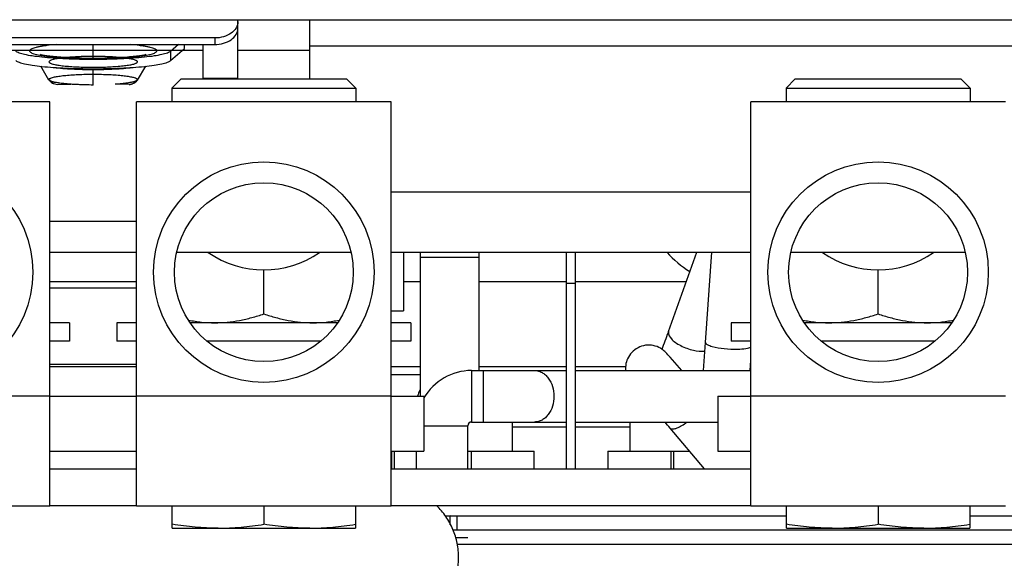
# Model space of a CAD drawing. Header units: inches. Extents: x 0 to 22, y 0 to 17.
# Tile 9 of 71: x 8.59 to 9.069, y 8.477 to 8.739. Entities that reach past the tile are written whole.
import ezdxf

# ---------------------------------------------------------------- set-up
doc = ezdxf.new("R2010")
doc.units = ezdxf.units.IN
doc.header["$LTSCALE"] = 1.21
doc.header["$MEASUREMENT"] = 0
doc.layers.get('0').update_dxf_attribs({"linetype": 'CONTINUOUS'})
for name, color, linetype in [('02___PRT_ALL_AXES', 7, 'CONTINUOUS'), ('AXES', 7, 'CONTINUOUS'), ('AXIS_PART', 7, 'CONTINUOUS')]:
    doc.layers.add(name, color=color, linetype=linetype)

msp = doc.modelspace()

# ---------------------------------------------------------------- linework, layer by layer
at = {"color": 7, "linetype": 'Continuous'}
for p, q in [((8.4755627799, 8.7389493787), (9.7048889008, 8.7389493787)), ((8.6962438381, 8.7102379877), (8.6962438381, 8.7389493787)), ((8.7312258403, 8.7102379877), (8.7312258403, 8.7389493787)), ((8.6849952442, 8.7300686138), (8.5668850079, 8.7300686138)), ((8.5668850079, 8.726887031), (8.6849952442, 8.726887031)), ((8.6259401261, 8.7200418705), (8.6259401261, 8.726887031)), ((8.6673656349, 8.726887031), (8.6635318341, 8.7235754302)), ((8.6702314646, 8.7248966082), (8.6702314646, 8.726887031)), ((8.6793709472, 8.7102379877), (8.6793709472, 8.726887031)), ((8.6849952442, 8.7300686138), (8.6849952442, 8.726887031)), ((8.6793709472, 8.724062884), (8.5725093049, 8.724062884)), ((8.6635318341, 8.7191095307), (8.6702314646, 8.7248966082)), ((8.6635318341, 8.7235754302), (8.6635318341, 8.7191095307)), ((8.7312258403, 8.724062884), (8.6962438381, 8.724062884)), ((9.4492258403, 8.726092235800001), (8.7312258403, 8.726092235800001)), ((8.6180661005, 8.7209221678), (8.612385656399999, 8.720525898)), ((8.6182789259, 8.7209322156), (8.612432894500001, 8.7205226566)), ((8.6182440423, 8.7209305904), (8.6180661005, 8.7209221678)), ((8.625595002, 8.7200421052), (8.6259401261, 8.7200418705)), ((8.6259401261, 8.7200418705), (8.6262544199, 8.7200420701)), ((8.6338138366, 8.7202562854), (8.6338141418, 8.72092212)), ((8.6394897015, 8.7205263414), (8.6338141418, 8.72092212)), ((8.6394424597, 8.7205231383), (8.634169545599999, 8.7209046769)), ((8.6044574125, 8.7096627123), (8.6004223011, 8.7163305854)), ((8.6259401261, 8.7072306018), (8.6259401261, 8.715129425)), ((8.6474228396, 8.7096627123), (8.6514578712, 8.7163304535)), ((8.604487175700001, 8.7096186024), (8.6049736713, 8.7090635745)), ((8.6045600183, 8.7095354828), (8.6044906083, 8.709614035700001)), ((8.6051364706, 8.7091747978), (8.604494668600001, 8.7096087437)), ((8.6048560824, 8.709317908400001), (8.6045600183, 8.7095354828)), ((8.6051364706, 8.7091747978), (8.6048560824, 8.709317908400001)), ((8.6049736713, 8.7090635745), (8.6049952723, 8.70904433)), ((8.6055780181, 8.70897542), (8.605097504, 8.709172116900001)), ((8.6054822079, 8.7090338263), (8.6051364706, 8.7091747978)), ((8.6058922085, 8.7088954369), (8.6054822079, 8.7090338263)), ((8.6073081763, 8.708509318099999), (8.6055780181, 8.70897542)), ((8.6068996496, 8.7086281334), (8.6058922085, 8.7088954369)), ((8.6067065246, 8.7079130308), (8.608528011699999, 8.7075341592)), ((8.608528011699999, 8.7075341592), (8.615113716, 8.7075863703)), ((8.6259401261, 8.7072306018), (8.6151690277, 8.7075823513)), ((8.6433522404, 8.7075341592), (8.636764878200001, 8.7075863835)), ((8.6463022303, 8.7089754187), (8.644572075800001, 8.708509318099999)), ((8.6459473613, 8.7088829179), (8.6449286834, 8.7086162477)), ((8.6451736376, 8.707912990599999), (8.6461081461, 8.7084206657)), ((8.6463631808, 8.709021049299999), (8.6459473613, 8.7088829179)), ((8.6461081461, 8.7084206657), (8.6469182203, 8.7090741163)), ((8.6467827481, 8.709172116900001), (8.6463022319, 8.7089754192)), ((8.6467148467, 8.709161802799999), (8.6463631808, 8.709021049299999)), ((8.6470012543, 8.7093047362), (8.6467148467, 8.709161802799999)), ((8.6469182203, 8.7090741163), (8.6473430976, 8.7095613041)), ((8.647345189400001, 8.7095612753), (8.6470012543, 8.7093047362)), ((8.6473749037, 8.7095953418), (8.6473065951, 8.7095222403)), ((8.668654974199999, 8.7102379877), (8.6641555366, 8.7057385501)), ((8.668656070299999, 8.7102379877), (8.7490813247, 8.7102379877)), ((8.6793709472, 8.7105070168), (8.6962438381, 8.7105070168)), ((8.7490824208, 8.7102379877), (8.7535818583, 8.7057385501)), ((8.9670835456, 8.7102379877), (8.9625841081, 8.7057385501)), ((8.9670846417, 8.7102379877), (9.0475098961, 8.7102379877)), ((9.0475109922, 8.7102379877), (9.052010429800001, 8.7057385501)), ((8.6641555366, 8.7057385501), (8.6641555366, 8.6989893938)), ((8.6641555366, 8.7057385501), (8.7535818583, 8.7057385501)), ((8.7535818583, 8.7057385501), (8.7535818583, 8.6989893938)), ((8.9625841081, 8.7057385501), (8.9625841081, 8.6989893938)), ((8.9625841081, 8.7057385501), (9.052010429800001, 8.7057385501)), ((9.052010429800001, 8.7057385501), (9.052010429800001, 8.6989893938)), ((8.6048788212, 8.6989893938), (8.481144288, 8.6989893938)), ((8.6048788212, 8.5027014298), (8.6048788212, 8.6989893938)), ((8.6470014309, 8.5027014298), (8.6470014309, 8.6989893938)), ((8.7707359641, 8.6989893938), (8.6470014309, 8.6989893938)), ((8.7707359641, 8.5027014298), (8.7707359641, 8.6989893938)), ((8.9454300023, 8.5027014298), (8.9454300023, 8.6989893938)), ((9.069164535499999, 8.6989893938), (8.9454300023, 8.6989893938)), ((8.7707359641, 8.6553779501), (8.9454300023, 8.6553779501)), ((8.6048788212, 8.6260922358), (8.6470014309, 8.6260922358)), ((8.7707359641, 8.6260922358), (8.9454300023, 8.6260922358)), ((8.7766544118, 8.6260922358), (8.7766544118, 8.5975208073)), ((8.8558686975, 8.520846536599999), (8.8558686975, 8.6260922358)), ((8.8602972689, 8.520846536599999), (8.8602972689, 8.6260922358)), ((8.905535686, 8.5875643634), (8.9192192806, 8.6260922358)), ((8.9234868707, 8.5821492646), (8.9265727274, 8.6260922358)), ((8.7512512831, 8.6258735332), (8.6664861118, 8.6258735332)), ((9.0496798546, 8.6258735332), (8.9649146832, 8.6258735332)), ((8.7088686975, 8.5960506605), (8.7088686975, 8.617437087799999)), ((9.0072972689, 8.5960506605), (9.0072972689, 8.617437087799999)), ((8.6048788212, 8.6118065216), (8.6470014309, 8.6118065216)), ((8.7766544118, 8.6118065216), (8.7849088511, 8.6118065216)), ((8.8134802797, 8.6118065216), (8.8558686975, 8.6118065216)), ((8.8602972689, 8.6118065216), (8.914145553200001, 8.6118065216)), ((8.6470014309, 8.6085068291), (8.6048788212, 8.6085068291)), ((8.8602972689, 8.6108465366), (8.8558686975, 8.6108465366)), ((8.7707359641, 8.5975208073), (8.7766544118, 8.5975208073)), ((8.736578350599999, 8.582847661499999), (8.6811590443, 8.582847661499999)), ((8.9054131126, 8.587219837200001), (8.905535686, 8.5875643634)), ((8.905535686, 8.5875643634), (8.905441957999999, 8.587191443)), ((9.035006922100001, 8.582847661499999), (8.9795876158, 8.582847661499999)), ((8.9225397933, 8.5685399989), (8.9234868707, 8.5821492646)), ((8.9119402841, 8.5685683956), (8.9062358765, 8.5750496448)), ((8.9450901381, 8.5685408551), (8.9454284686, 8.5734209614)), ((8.6048788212, 8.5717211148), (8.6470014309, 8.5717211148)), ((8.6470014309, 8.5703779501), (8.6048788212, 8.5703779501)), ((8.7849088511, 8.5703779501), (8.7707359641, 8.5703779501)), ((8.809766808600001, 8.5685523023), (8.809766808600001, 8.5435523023)), ((8.809766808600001, 8.5685523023), (8.8558686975, 8.5685523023)), ((8.8558686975, 8.5703779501), (8.8134802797, 8.5703779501)), ((8.8154810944, 8.5685523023), (8.8154810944, 8.5435523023)), ((8.8846321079, 8.5703779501), (8.8602972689, 8.5703779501)), ((8.8602972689, 8.5685523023), (8.9454300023, 8.5685523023)), ((8.9224624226, 8.5685362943), (8.922559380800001, 8.5687871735)), ((8.7849088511, 8.566399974), (8.7707359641, 8.566399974)), ((8.6048788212, 8.556132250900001), (8.481144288, 8.556132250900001)), ((8.7707359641, 8.556132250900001), (8.6470014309, 8.556132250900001)), ((8.786654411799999, 8.556132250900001), (8.786654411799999, 8.5294179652)), ((8.929511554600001, 8.556132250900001), (8.929511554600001, 8.5294179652)), ((9.069164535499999, 8.556132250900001), (8.9454300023, 8.556132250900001)), ((8.786654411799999, 8.541766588), (8.8079810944, 8.541766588)), ((8.8079810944, 8.520846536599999), (8.8079810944, 8.541766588)), ((8.809766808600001, 8.5435523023), (8.8558686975, 8.5435523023)), ((8.8295115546, 8.5435523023), (8.8295115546, 8.5294179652)), ((8.8558686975, 8.5410922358), (8.8295115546, 8.5410922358)), ((8.8602972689, 8.5435523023), (8.929511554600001, 8.5435523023)), ((8.886654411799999, 8.5410922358), (8.8602972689, 8.5410922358)), ((8.886654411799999, 8.5435523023), (8.886654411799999, 8.5294179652)), ((8.9230051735, 8.520846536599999), (8.9063011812, 8.5405782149)), ((8.6048788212, 8.5294179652), (8.6470014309, 8.5294179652)), ((8.7707359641, 8.5294179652), (8.786654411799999, 8.5294179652)), ((8.7709401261, 8.5294179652), (8.7709401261, 8.520846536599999)), ((8.7829810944, 8.520846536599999), (8.7829810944, 8.5294179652)), ((8.8079810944, 8.5294179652), (8.8402258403, 8.5294179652)), ((8.8095115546, 8.5294179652), (8.8095115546, 8.520846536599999)), ((8.8402258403, 8.520846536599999), (8.8402258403, 8.5294179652)), ((8.8759401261, 8.5294179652), (8.8759401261, 8.520846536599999)), ((8.8759401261, 8.5294179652), (8.915748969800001, 8.5294179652)), ((8.9066544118, 8.5294179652), (8.9066544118, 8.520846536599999)), ((8.929511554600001, 8.5294179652), (8.9454300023, 8.5294179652)), ((8.6048788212, 8.520846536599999), (8.6470014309, 8.520846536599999)), ((8.7707359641, 8.520846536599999), (8.9454300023, 8.520846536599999)), ((8.6048788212, 8.5027014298), (8.481144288, 8.5027014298)), ((8.6048788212, 8.5029893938), (8.6470014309, 8.5029893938)), ((8.7707359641, 8.5027014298), (8.6470014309, 8.5027014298)), ((8.664330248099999, 8.4919893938), (8.664330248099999, 8.5027014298)), ((8.7088686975, 8.5027014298), (8.7088686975, 8.4938976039)), ((8.753407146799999, 8.5027014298), (8.753407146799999, 8.4919893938)), ((8.7707359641, 8.5029893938), (8.9454300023, 8.5029893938)), ((9.069164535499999, 8.5027014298), (8.9454300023, 8.5027014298)), ((8.962758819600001, 8.4919893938), (8.962758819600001, 8.5027014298)), ((9.0072972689, 8.5027014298), (9.0072972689, 8.4938976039)), ((9.051835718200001, 8.5027014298), (9.051835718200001, 8.4919893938)), ((8.7968296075, 8.4979893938), (8.962758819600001, 8.4979893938)), ((8.7993686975, 8.4979893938), (8.796877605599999, 8.4978964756)), ((8.7993686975, 8.4936250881), (8.7993686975, 8.4979893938)), ((8.8027972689, 8.4911322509), (8.8027972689, 8.4979893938)), ((9.051835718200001, 8.4979893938), (9.1286159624, 8.4979893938)), ((8.664330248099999, 8.4919893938), (8.753407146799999, 8.4919893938)), ((8.962758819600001, 8.4919893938), (9.051835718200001, 8.4919893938)), ((8.8019621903, 8.487480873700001), (8.8079810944, 8.487480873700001))]:
    msp.add_line(p, q, dxfattribs=at)
at = {"color": 3, "linetype": 'Continuous'}
for p, q in [((8.6048788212, 8.6410922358), (8.6470014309, 8.6410922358)), ((8.6048788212, 8.556132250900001), (8.6470014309, 8.556132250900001)), ((8.7707359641, 8.556132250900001), (8.7873161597, 8.556132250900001)), ((8.929511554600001, 8.556132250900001), (8.9454300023, 8.556132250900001)), ((8.8005356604, 8.4911322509), (9.3799160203, 8.4911322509)), ((9.377834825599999, 8.4839893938), (8.8026168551, 8.4839893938))]:
    msp.add_line(p, q, dxfattribs=at)
at = {"color": 7, "linetype": 'Continuous'}
for points in [[(8.625940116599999, 8.7201236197), (8.6230364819, 8.7201410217), (8.6201927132, 8.7201923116), (8.617455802, 8.7202751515), (8.6148682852, 8.7203860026), (8.612460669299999, 8.7205206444), (8.6102495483, 8.7206748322), (8.6082412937, 8.7208446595), (8.6064385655, 8.7210264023), (8.6048430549, 8.7212163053), (8.6034585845, 8.7214100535), (8.6022954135, 8.7216015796), (8.6013780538, 8.7217801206), (8.600735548, 8.721928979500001), (8.6003970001, 8.7220229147), (8.600375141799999, 8.7220297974)], [(8.6514492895, 8.7220069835), (8.651497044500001, 8.722025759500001), (8.6514782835, 8.7220213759), (8.6511314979, 8.7219256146), (8.650480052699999, 8.7217754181), (8.6495502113, 8.7215953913), (8.6483714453, 8.721402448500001), (8.646968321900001, 8.7212074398), (8.6453518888, 8.7210165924), (8.6435289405, 8.7208345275), (8.6415055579, 8.7206652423), (8.639289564, 8.720512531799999), (8.6368926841, 8.7203801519), (8.6343304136, 8.7202717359), (8.631610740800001, 8.7201904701), (8.628747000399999, 8.7201398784), (8.6259371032, 8.7201236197)], [(8.6049952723, 8.70904433), (8.6057873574, 8.708410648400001), (8.6067065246, 8.7079130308)]]:
    msp.add_lwpolyline(points, dxfattribs=at)
for centre, radius in [((8.5430115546, 8.6163122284), 0.05357142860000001), ((8.7088686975, 8.6163122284), 0.05357142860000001), ((9.0072972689, 8.6163122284), 0.05357142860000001), ((8.7088686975, 8.6163122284), 0.043447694), ((9.0072972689, 8.6163122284), 0.043447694)]:
    msp.add_circle(centre, radius, dxfattribs=at)
for centre, radius, start, end in [((8.6258734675, 8.553200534), 0.167903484, 90.1676144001, 92.6043797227), ((8.6259007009, 8.552118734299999), 0.1689854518, 89.98663261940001, 92.58509671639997), ((8.625940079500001, 8.5447177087), 0.1763864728, 89.9999848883, 90.1811910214), ((8.6261153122, 8.5581699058), 0.1629342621, 87.32446568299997, 90.04181699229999), ((8.6270107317, 8.579068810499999), 0.1420164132, 87.1105894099, 87.33696383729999), ((8.6049891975, 8.7099923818), 0.000625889, 216.6694673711, 217.8030546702), ((8.6083997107, 8.7117400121), 0.0041831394, 217.869709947, 230.7765460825), ((8.608448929, 8.7118079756), 0.0042669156, 230.8416417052, 245.8986352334), ((8.6119389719, 8.7305682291), 0.0225113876, 257.064349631, 258.6116696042), ((8.643431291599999, 8.7118081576), 0.0042670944, 294.0994268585, 308.9276729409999), ((8.6434797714, 8.711740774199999), 0.0041842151, 308.9910082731, 322.128524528), ((8.6468759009, 8.710003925), 0.0006449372, 320.6894041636, 323.3196252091), ((8.7088686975, 8.6648499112), 0.0474128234, 235.2919507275, 304.7080492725), ((9.0072972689, 8.6648499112), 0.0474128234, 235.2919507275, 304.7080492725), ((8.5019451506, 8.7313908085), 0.4284526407, 339.1435780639, 340.3366966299), ((8.809766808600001, 8.541766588), 0.0267857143, 90, 149.701489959), ((8.809766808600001, 8.541766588), 0.0017857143, 90, 180), ((7.8258014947, 7.6258221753), 1.4157182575, 40.251406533, 40.4089332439), ((8.8947333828, 8.5711674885), 0.03404128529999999, 304.287911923, 305.6841147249)]:
    msp.add_arc(centre, radius, start, end, dxfattribs=at)
for points, knots in [([(8.6962438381, 8.7380225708), (8.6962438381, 8.736968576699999), (8.6955593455, 8.734704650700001), (8.6929381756, 8.732112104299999), (8.6892562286, 8.7304474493), (8.686444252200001, 8.7300686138), (8.6849952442, 8.7300686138)], [0, 0, 0, 0, 0.2094664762, 0.4446556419, 0.7120300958, 1, 1, 1, 1]), ([(8.6849952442, 8.726887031), (8.686444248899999, 8.726887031), (8.689256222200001, 8.7272658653), (8.6929381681, 8.7289305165), (8.6955593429, 8.7315230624), (8.6962438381, 8.7337869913), (8.6962438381, 8.734840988)], [0, 0, 0, 0, 0.2879692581, 0.5553437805, 0.7905330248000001, 1, 1, 1, 1]), ([(8.608048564, 8.7268870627), (8.6065172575, 8.7267548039), (8.604324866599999, 8.7265305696), (8.6015595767, 8.7261419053), (8.599822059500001, 8.7258426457), (8.5983351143, 8.7255263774), (8.5971142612, 8.725194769), (8.5961618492, 8.7248555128), (8.5954955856, 8.724505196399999), (8.5950594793, 8.7241447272), (8.5949632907, 8.7236647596), (8.5952943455, 8.7232551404), (8.595855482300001, 8.7229121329), (8.5966945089, 8.7225646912), (8.5983383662, 8.7220715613), (8.59973238, 8.7217977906), (8.6007473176, 8.7216241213)], [0, 0, 0, 0, 0.2300422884, 0.3297155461, 0.4178908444, 0.4938936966, 0.5571001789, 0.6072819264, 0.6445343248, 0.6701857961, 0.6889121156, 0.7108245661, 0.7431019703, 0.7879542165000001, 0.8458875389, 1, 1, 1, 1]), ([(8.6510767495, 8.721614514), (8.6520987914, 8.7217882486), (8.6535031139, 8.7220620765), (8.655160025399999, 8.7225559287), (8.6560080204, 8.7229033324), (8.6565755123, 8.7232474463), (8.6569144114, 8.723654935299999), (8.6568263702, 8.724137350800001), (8.656392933, 8.7245001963), (8.655729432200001, 8.7248507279), (8.6547786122, 8.725191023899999), (8.6535583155, 8.7255232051), (8.6520707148, 8.725840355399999), (8.6503314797, 8.726140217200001), (8.6475619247, 8.7265299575), (8.6453658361, 8.7267545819), (8.6438317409, 8.7268870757)], [0, 0, 0, 0, 0.1547231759, 0.212947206, 0.2580944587, 0.2906090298, 0.3126754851, 0.3313445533, 0.3567976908, 0.3938369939, 0.4438020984, 0.5068183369, 0.5826392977, 0.6706637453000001, 0.7701910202, 1, 1, 1, 1]), ([(8.6635318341, 8.7235754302), (8.6633440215, 8.723413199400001), (8.6628401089, 8.7231094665), (8.6614396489, 8.7225300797), (8.6589698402, 8.7218978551), (8.6552427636, 8.7212423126), (8.6505839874, 8.720671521), (8.6451441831, 8.720202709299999), (8.6368454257, 8.7197277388), (8.6259401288, 8.7195043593), (8.6150348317, 8.7197277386), (8.6067360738, 8.720202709), (8.601296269, 8.7206715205), (8.596637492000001, 8.721242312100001), (8.5929104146, 8.7218978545), (8.5904406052, 8.7225300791), (8.5890401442, 8.7231094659), (8.588536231, 8.7234131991), (8.588348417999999, 8.7235754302)], [0, 0, 0, 0, 0.009787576, 0.0229549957, 0.0597294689, 0.1099338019, 0.1722215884, 0.2447350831, 0.3252418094, 0.4999999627, 0.6747581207, 0.7552648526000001, 0.8277783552, 0.8900661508, 0.9402704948, 0.9770449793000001, 0.9902124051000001, 1, 1, 1, 1]), ([(8.6007473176, 8.7216241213), (8.6023635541, 8.7213475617), (8.6059821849, 8.7208891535), (8.614262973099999, 8.7202262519), (8.6209332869, 8.7200483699), (8.625595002, 8.7200421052)], [0, 0, 0, 0, 0.197408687, 0.4387701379, 1, 1, 1, 1]), ([(8.6262544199, 8.7200420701), (8.6309076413, 8.7200479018), (8.6375679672, 8.7202243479), (8.6458403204, 8.720883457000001), (8.6494589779, 8.7213395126), (8.6510767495, 8.721614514)], [0, 0, 0, 0, 0.5607953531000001, 0.8022332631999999, 1, 1, 1, 1]), ([(8.588348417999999, 8.7191095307), (8.588536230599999, 8.7189472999), (8.5890401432, 8.718643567), (8.590440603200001, 8.718064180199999), (8.5929104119, 8.7174319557), (8.5966374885, 8.7167764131), (8.6012962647, 8.7162056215), (8.606736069, 8.7157368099), (8.6150348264, 8.7152618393), (8.625940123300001, 8.7150384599), (8.6368454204, 8.7152618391), (8.6451441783, 8.715736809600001), (8.650583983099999, 8.7162056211), (8.6552427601, 8.7167764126), (8.6589698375, 8.7174319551), (8.6614396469, 8.7180641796), (8.6628401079, 8.718643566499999), (8.6633440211, 8.7189472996), (8.6635318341, 8.7191095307)], [0, 0, 0, 0, 0.009787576, 0.0229549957, 0.0597294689, 0.1099338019, 0.1722215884, 0.2447350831, 0.3252418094, 0.4999999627, 0.6747581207, 0.7552648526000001, 0.8277783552, 0.8900661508, 0.9402704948, 0.9770449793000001, 0.9902124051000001, 1, 1, 1, 1]), ([(8.6259401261, 8.7211041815), (8.623348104, 8.7211041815), (8.6195680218, 8.7210245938), (8.6147366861, 8.720737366), (8.611601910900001, 8.7204560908), (8.6089547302, 8.7201127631), (8.6070983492, 8.7197684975), (8.6059298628, 8.719452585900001), (8.6052956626, 8.7192303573), (8.604833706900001, 8.7190002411), (8.6045290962, 8.7187706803), (8.6043972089, 8.7184790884), (8.6045359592, 8.7181894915), (8.6048443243, 8.7179604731), (8.6053113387, 8.7177304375), (8.6059502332, 8.7175083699), (8.6071249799, 8.7171929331), (8.608988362, 8.7168492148), (8.6116431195, 8.7165066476), (8.6147840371, 8.7162263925), (8.6183041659, 8.7160181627), (8.6220843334, 8.715890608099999), (8.6259957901, 8.7158483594), (8.6299053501, 8.7158930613), (8.6336798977, 8.7160229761), (8.637190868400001, 8.716233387), (8.6403194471, 8.7165155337), (8.642959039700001, 8.7168596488), (8.644808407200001, 8.7172044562), (8.6459706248, 8.7175208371), (8.646600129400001, 8.7177432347), (8.647057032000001, 8.7179734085), (8.6473578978, 8.7182035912), (8.6474828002, 8.718497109), (8.6473373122, 8.7187846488), (8.6470251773, 8.7190132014), (8.6465531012, 8.7192431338), (8.6459095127, 8.719465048), (8.6447285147, 8.719780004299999), (8.642858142, 8.7201231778), (8.6401958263, 8.7204649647), (8.6370487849, 8.7207442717), (8.6347978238, 8.720876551), (8.6336091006, 8.7209318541)], [0, 0, 0, 0, 0.0969280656, 0.1413150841, 0.1809710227, 0.2145933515, 0.2411192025, 0.2514811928, 0.2598373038, 0.2662031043, 0.270727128, 0.2739425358, 0.2771805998, 0.2817522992, 0.2881733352, 0.2965863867, 0.3070047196, 0.3336370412, 0.3673528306, 0.4070853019, 0.4515290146, 0.4992032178, 0.5485101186, 0.5977934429, 0.6453977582, 0.6897277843, 0.7293069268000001, 0.7628355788, 0.7892548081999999, 0.7995604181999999, 0.8078595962, 0.8141702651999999, 0.8186469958, 0.8218408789, 0.8251027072, 0.8297224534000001, 0.836198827, 0.8446688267, 0.8551434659, 0.88188211, 0.9156911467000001, 0.9554998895, 1, 1, 1, 1]), ([(8.6259401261, 8.7072306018), (8.6234083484, 8.7072306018), (8.6197107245, 8.7073067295), (8.614974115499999, 8.7075801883), (8.6118754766, 8.7078491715), (8.609230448, 8.708178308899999), (8.6073530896, 8.708509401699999), (8.6061456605, 8.7088115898), (8.605469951, 8.7090273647), (8.604954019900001, 8.709249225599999), (8.604602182, 8.7094724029), (8.6043885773, 8.709723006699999), (8.6044043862, 8.710022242), (8.6046362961, 8.7102653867), (8.6052140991, 8.7106126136), (8.6063819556, 8.7109825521), (8.608227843, 8.7113744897), (8.610648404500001, 8.7117236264), (8.6135575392, 8.7120208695), (8.6168672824, 8.7122520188), (8.620469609, 8.7124093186), (8.6242487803, 8.7124868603), (8.628082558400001, 8.712481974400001), (8.631847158, 8.7123948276), (8.6354208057, 8.7122284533), (8.6386887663, 8.7119890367), (8.6415442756, 8.7116849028), (8.6439016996, 8.7113300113), (8.6456768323, 8.7109358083), (8.6467835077, 8.710561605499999), (8.6473108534, 8.7102129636), (8.6475039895, 8.7099539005), (8.6474569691, 8.7096568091), (8.6472078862, 8.7094203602), (8.646819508, 8.7091959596), (8.646265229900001, 8.708976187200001), (8.645551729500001, 8.7087614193), (8.6442961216, 8.7084633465), (8.642364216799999, 8.7081367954), (8.6396610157, 8.707814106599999), (8.637687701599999, 8.7076503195), (8.636627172, 8.7075764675)], [0, 0, 0, 0, 0.0981883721, 0.1433651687, 0.1839877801, 0.2187880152, 0.2467147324, 0.2578538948, 0.2670260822, 0.2742216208, 0.2795195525, 0.2832307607, 0.2862890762, 0.2901558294, 0.2956683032, 0.3124809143, 0.3371147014, 0.3689979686, 0.4071977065, 0.4505338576, 0.4976420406, 0.5470272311, 0.5971167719, 0.6463141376, 0.693053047, 0.7358511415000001, 0.7733629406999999, 0.8044339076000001, 0.8281657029, 0.8440449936, 0.849132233, 0.8527004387, 0.8557815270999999, 0.8598148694, 0.8655452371, 0.8732045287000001, 0.8828437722, 0.894440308, 0.92322393, 0.9587705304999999, 1, 1, 1, 1]), ([(8.606871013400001, 8.7157552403), (8.609760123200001, 8.7153889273), (8.6161170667, 8.714914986), (8.6224846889, 8.7147655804), (8.6259401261, 8.7147655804)], [0, 0, 0, 0, 0.4573472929, 1, 1, 1, 1]), ([(8.6259401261, 8.7147655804), (8.6293957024, 8.7147655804), (8.6357635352, 8.714914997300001), (8.642120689, 8.715388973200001), (8.645009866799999, 8.71575532)], [0, 0, 0, 0, 0.5426565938, 1, 1, 1, 1]), ([(8.6151690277, 8.7075823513), (8.6131831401, 8.7077220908), (8.610457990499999, 8.7079699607), (8.6072345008, 8.708528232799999), (8.6059889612, 8.7088465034), (8.6054822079, 8.7090338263)], [0, 0, 0, 0, 0.6085118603, 0.8348606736, 1, 1, 1, 1]), ([(8.6463631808, 8.709021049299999), (8.6458504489, 8.7088347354), (8.6445947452, 8.708517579), (8.6413547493, 8.7079620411), (8.63861912, 8.707715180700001), (8.636627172, 8.7075764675)], [0, 0, 0, 0, 0.1659509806, 0.3925831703, 1, 1, 1, 1]), ([(8.6433522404, 8.7075341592), (8.643195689, 8.7075354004), (8.6439666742, 8.707545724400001), (8.644246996, 8.707618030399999), (8.6447504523, 8.7077373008), (8.6450313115, 8.7078493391), (8.645173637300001, 8.707912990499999)], [0, 0, 0, 0, 0.250652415, 0.5005058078, 0.7503814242, 1, 1, 1, 1]), ([(8.6473854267, 8.7096085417), (8.647379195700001, 8.709600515), (8.6473661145, 8.709584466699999), (8.6473523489, 8.7095690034), (8.647345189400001, 8.7095612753)], [0, 0, 0, 0, 0.4909758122, 1, 1, 1, 1]), ([(8.647424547, 8.7096655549), (8.6474186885, 8.7096557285), (8.6474060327, 8.7096360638), (8.6473921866, 8.7096172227), (8.6473848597, 8.7096078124)], [0, 0, 0, 0, 0.4895987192, 1, 1, 1, 1]), ([(8.6474228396, 8.7096627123), (8.6474172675, 8.7096535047), (8.647405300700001, 8.7096350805), (8.6473922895, 8.709617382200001), (8.6473854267, 8.7096085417)], [0, 0, 0, 0, 0.4902238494, 1, 1, 1, 1]), ([(8.6723035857, 8.5930319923), (8.674386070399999, 8.5926271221), (8.6785831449, 8.591994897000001), (8.6828237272, 8.5917762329), (8.6849401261, 8.5917762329)], [0, 0, 0, 0, 0.500599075, 1, 1, 1, 1]), ([(8.6849401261, 8.5917762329), (8.6869648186, 8.5917762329), (8.691021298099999, 8.5919761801), (8.6970570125, 8.5928473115), (8.7030187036, 8.594218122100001), (8.7069280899, 8.5954037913), (8.7088686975, 8.5960506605)], [0, 0, 0, 0, 0.2488505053, 0.4982498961, 0.7485822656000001, 1, 1, 1, 1]), ([(8.7088686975, 8.5960506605), (8.7108093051, 8.5954037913), (8.7147186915, 8.594218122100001), (8.7206803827, 8.5928473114), (8.7267160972, 8.5919761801), (8.7307725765, 8.5917762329), (8.7327972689, 8.5917762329)], [0, 0, 0, 0, 0.2514177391, 0.5017501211, 0.7511495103, 1, 1, 1, 1]), ([(8.7327972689, 8.5917762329), (8.7349136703, 8.5917762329), (8.739154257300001, 8.5919948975), (8.7433513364, 8.592627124), (8.7454338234, 8.593031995)], [0, 0, 0, 0, 0.4994009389, 1, 1, 1, 1]), ([(8.9707321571, 8.5930319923), (8.972814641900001, 8.5926271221), (8.9770117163, 8.591994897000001), (8.9812522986, 8.5917762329), (8.9833686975, 8.5917762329)], [0, 0, 0, 0, 0.500599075, 1, 1, 1, 1]), ([(8.9833686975, 8.5917762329), (8.9853933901, 8.5917762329), (8.989449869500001, 8.5919761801), (8.995485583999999, 8.5928473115), (9.001447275, 8.594218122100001), (9.0053566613, 8.5954037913), (9.0072972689, 8.5960506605)], [0, 0, 0, 0, 0.2488505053, 0.4982498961, 0.7485822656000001, 1, 1, 1, 1]), ([(9.0072972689, 8.5960506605), (9.0092378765, 8.5954037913), (9.013147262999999, 8.594218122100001), (9.0191089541, 8.5928473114), (9.0251446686, 8.5919761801), (9.0292011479, 8.5917762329), (9.0312258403, 8.5917762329)], [0, 0, 0, 0, 0.2514177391, 0.5017501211, 0.7511495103, 1, 1, 1, 1]), ([(9.0312258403, 8.5917762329), (9.0333422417, 8.5917762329), (9.0375828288, 8.5919948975), (9.0417799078, 8.592627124), (9.0438623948, 8.593031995)], [0, 0, 0, 0, 0.4994009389, 1, 1, 1, 1]), ([(8.905441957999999, 8.587191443), (8.9052630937, 8.5860283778), (8.9065793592, 8.5840107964), (8.908877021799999, 8.5821112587), (8.9124073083, 8.579996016), (8.9172282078, 8.5782855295), (8.9213801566, 8.577795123), (8.923261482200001, 8.5780385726)], [0, 0, 0, 0, 0.1647578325, 0.2863865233, 0.4283262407, 0.7343950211, 1, 1, 1, 1]), ([(8.9062358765, 8.5750496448), (8.9055359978, 8.5758272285), (8.9043358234, 8.577192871), (8.9020380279, 8.5792230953), (8.8979161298, 8.5812150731), (8.8911880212, 8.5809075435), (8.8871541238, 8.5772366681), (8.8859576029, 8.5750430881)], [0, 0, 0, 0, 0.130060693, 0.2259109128, 0.3793811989, 0.6893600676, 1, 1, 1, 1]), ([(8.923487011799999, 8.582149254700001), (8.9234578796, 8.581732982), (8.9247904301, 8.5808053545), (8.9258966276, 8.5804999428), (8.9267339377, 8.5802692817)], [0, 0, 0, 0, 0.3245401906, 1, 1, 1, 1]), ([(8.9267339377, 8.5802692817), (8.928619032, 8.5797499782), (8.9327226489, 8.5791113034), (8.9368574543, 8.5788939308), (8.939034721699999, 8.5789351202)], [0, 0, 0, 0, 0.4731014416, 1, 1, 1, 1]), ([(8.939034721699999, 8.5789351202), (8.9404021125, 8.5789609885), (8.9422755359, 8.5790661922), (8.944434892, 8.5795191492), (8.9452353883, 8.579821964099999), (8.9455216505, 8.5800155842)], [0, 0, 0, 0, 0.6191698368, 0.8435394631, 1, 1, 1, 1]), ([(8.840418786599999, 8.5685523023), (8.8410346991, 8.5685523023), (8.8422896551, 8.5683854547), (8.8440771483, 8.5676526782), (8.845713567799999, 8.566473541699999), (8.8476571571, 8.5643253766), (8.8493590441, 8.5608079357), (8.8498095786, 8.557664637), (8.8498095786, 8.5560523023)], [0, 0, 0, 0, 0.1072908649, 0.2176061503, 0.3333016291, 0.4556766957, 0.7191341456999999, 1, 1, 1, 1]), ([(8.8498095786, 8.5560523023), (8.8498095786, 8.5544399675), (8.8493590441, 8.5512966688), (8.8476571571, 8.5477792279), (8.845713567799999, 8.5456310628), (8.8440771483, 8.5444519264), (8.8422896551, 8.5437191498), (8.8410346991, 8.5435523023), (8.840418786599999, 8.5435523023)], [0, 0, 0, 0, 0.2808658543, 0.5443233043, 0.6666983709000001, 0.7823938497, 0.8927091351, 1, 1, 1, 1]), ([(8.9063012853, 8.540578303), (8.9065384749, 8.5402977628), (8.9075829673, 8.540037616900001), (8.9092926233, 8.540505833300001), (8.9115140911, 8.5414973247), (8.9130740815, 8.5424718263), (8.9139106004, 8.5430419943)], [0, 0, 0, 0, 0.1318216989, 0.3413063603, 0.6367439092, 1, 1, 1, 1]), ([(8.8034852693, 8.4775987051), (8.8034849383, 8.4799571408), (8.803010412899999, 8.4846876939), (8.800909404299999, 8.491493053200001), (8.7975034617, 8.4977510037), (8.7944464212, 8.50139604), (8.7927576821, 8.503045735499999)], [0, 0, 0, 0, 0.2498920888, 0.4998315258, 0.7498583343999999, 1, 1, 1, 1]), ([(8.6865994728, 8.4919893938), (8.6847370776, 8.4919893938), (8.6810107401, 8.4920762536), (8.6735690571, 8.4925852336), (8.668014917, 8.4933084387), (8.664330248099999, 8.4938976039)], [0, 0, 0, 0, 0.2497444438, 0.4996148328, 1, 1, 1, 1]), ([(8.6865994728, 8.4919893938), (8.6884618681, 8.4919893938), (8.692188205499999, 8.4920762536), (8.6996298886, 8.4925852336), (8.7051840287, 8.4933084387), (8.7088686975, 8.4938976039)], [0, 0, 0, 0, 0.2497444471, 0.4996148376, 1, 1, 1, 1]), ([(8.7311379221, 8.4919893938), (8.7292755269, 8.4919893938), (8.7255491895, 8.4920762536), (8.718107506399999, 8.4925852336), (8.7125533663, 8.4933084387), (8.7088686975, 8.4938976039)], [0, 0, 0, 0, 0.2497444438, 0.4996148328, 1, 1, 1, 1]), ([(8.7311379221, 8.4919893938), (8.7330003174, 8.4919893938), (8.7367266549, 8.4920762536), (8.7441683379, 8.4925852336), (8.749722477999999, 8.4933084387), (8.753407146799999, 8.4938976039)], [0, 0, 0, 0, 0.2497444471, 0.4996148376, 1, 1, 1, 1]), ([(8.9850280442, 8.4919893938), (8.983165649, 8.4919893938), (8.9794393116, 8.4920762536), (8.9719976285, 8.4925852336), (8.9664434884, 8.4933084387), (8.962758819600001, 8.4938976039)], [0, 0, 0, 0, 0.2497444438, 0.4996148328, 1, 1, 1, 1]), ([(8.9850280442, 8.4919893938), (8.9868904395, 8.4919893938), (8.990616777, 8.4920762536), (8.99805846, 8.4925852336), (9.0036126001, 8.4933084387), (9.0072972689, 8.4938976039)], [0, 0, 0, 0, 0.2497444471, 0.4996148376, 1, 1, 1, 1]), ([(9.0295664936, 8.4919893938), (9.027704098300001, 8.4919893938), (9.023977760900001, 8.4920762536), (9.0165360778, 8.4925852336), (9.0109819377, 8.4933084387), (9.0072972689, 8.4938976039)], [0, 0, 0, 0, 0.2497444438, 0.4996148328, 1, 1, 1, 1]), ([(9.0295664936, 8.4919893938), (9.0314288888, 8.4919893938), (9.0351552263, 8.4920762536), (9.0425969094, 8.4925852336), (9.048151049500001, 8.4933084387), (9.051835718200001, 8.4938976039)], [0, 0, 0, 0, 0.2497444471, 0.4996148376, 1, 1, 1, 1]), ([(8.7885746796, 8.448630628), (8.7908649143, 8.4502678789), (8.7950719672, 8.4541014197), (8.7998400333, 8.4611607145), (8.8028138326, 8.4691399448), (8.8034856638, 8.4747869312), (8.8034852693, 8.4775987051)], [0, 0, 0, 0, 0.2501698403, 0.500226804, 0.750141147, 1, 1, 1, 1])]:
    msp.add_open_spline(points, degree=3, knots=knots, dxfattribs=at)
for points in [[(8.6259963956, 8.7211041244), (8.6259776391, 8.7211041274), (8.625958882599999, 8.721104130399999), (8.6259401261, 8.7211041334)], [(8.6338141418, 8.72092212), (8.6337831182, 8.7209236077), (8.6337520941, 8.7209250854), (8.6337210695, 8.720926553)], [(8.8859576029, 8.5750430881), (8.8848997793, 8.5731037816), (8.884420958, 8.5707469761), (8.8846381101, 8.5685486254)]]:
    msp.add_open_spline(points, degree=3, dxfattribs=at)
at = {"layer": '02___PRT_ALL_AXES', "color": 7, "linetype": 'Continuous'}
for p, q in [((8.6144401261, 8.5917762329), (8.6048788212, 8.5917762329)), ((8.6144401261, 8.5917762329), (8.6144401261, 8.582847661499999)), ((8.6374401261, 8.5917762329), (8.6374401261, 8.582847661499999)), ((8.6470014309, 8.5917762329), (8.6374401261, 8.5917762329)), ((8.7445264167, 8.5917762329), (8.6732109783, 8.5917762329)), ((8.7802972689, 8.5917762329), (8.7707359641, 8.5917762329)), ((8.7802972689, 8.5917762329), (8.7802972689, 8.582847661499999)), ((8.9358686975, 8.5917762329), (8.9358686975, 8.582847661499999)), ((8.9454300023, 8.5917762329), (8.9358686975, 8.5917762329)), ((9.0429549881, 8.5917762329), (8.9716395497, 8.5917762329)), ((8.6144401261, 8.582847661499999), (8.6048788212, 8.582847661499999)), ((8.6470014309, 8.582847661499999), (8.6374401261, 8.582847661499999)), ((8.7802972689, 8.582847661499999), (8.7707359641, 8.582847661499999)), ((8.9454300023, 8.582847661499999), (8.9358686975, 8.582847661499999))]:
    msp.add_line(p, q, dxfattribs=at)
at = {"layer": 'AXES', "color": 7, "linetype": 'Continuous'}
for p, q in [((8.7723686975, 8.520846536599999), (8.7723686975, 8.5294179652)), ((8.9080829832, 8.520846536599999), (8.9080829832, 8.5294179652))]:
    msp.add_line(p, q, dxfattribs=at)
at = {"layer": 'AXIS_PART', "color": 7, "linetype": 'Continuous'}
for p, q in [((8.7849088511, 8.556132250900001), (8.7849088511, 8.6260922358)), ((8.8134802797, 8.5685523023), (8.8134802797, 8.6260922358)), ((8.7849088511, 8.6235428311), (8.8134802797, 8.6235428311)), ((8.7849088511, 8.566399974), (8.7707359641, 8.566399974))]:
    msp.add_line(p, q, dxfattribs=at)
for centre, radius, start, end in [((8.942051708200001, 8.6592571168), 0.05, 221.8037726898, 238.344063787), ((8.7974991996, 8.5521845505), 0.0145265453, 150.9393659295, 160.8184342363), ((8.7976545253, 8.552130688), 0.0146909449, 160.8190663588, 164.0266997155)]:
    msp.add_arc(centre, radius, start, end, dxfattribs=at)

doc.saveas('drawing.dxf')
